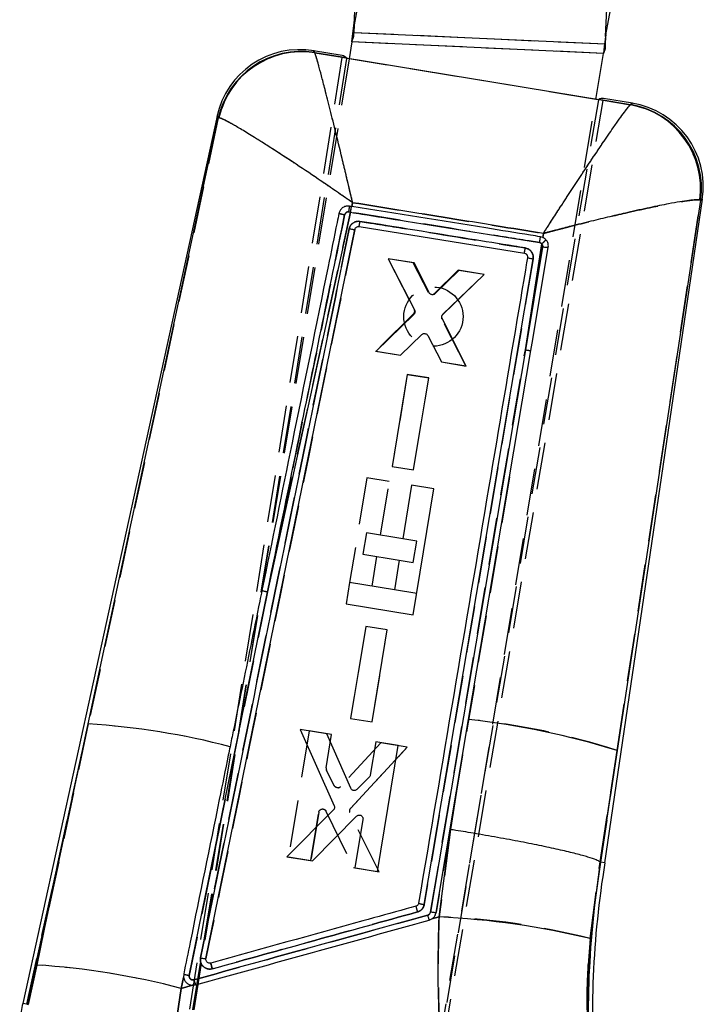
# Model space of a CAD drawing. Extents: x 11 to 368, y 17 to 293.
# Tile 19 of 24: x 141 to 160, y 228 to 254. Entities that reach past the tile are written whole.
import ezdxf

# ---------------------------------------------------------------- set-up
doc = ezdxf.new("R2010")
doc.units = 0
doc.linetypes.add('HIDDEN', pattern=[1.905, 1.27, -0.635])
doc.layers.get('0').update_dxf_attribs({"linetype": 'CONTINUOUS'})

msp = doc.modelspace()

# ---------------------------------------------------------------- linework, layer by layer
at = {"color": 7, "linetype": 'CONTINUOUS'}
for p, q in [((150.8298, 257.3609), (150.2651, 254.2786)), ((157.0547, 253.9669), (157.6194, 257.0491)), ((150.2651, 254.2786), (150.2995, 255.0278)), ((150.2053, 253.8188), (150.2676, 254.3341)), ((150.2283, 254.0085), (150.2676, 254.3341)), ((150.2651, 254.2786), (150.2554, 254.0668)), ((157.045, 253.755), (150.2554, 254.0668)), ((150.2053, 253.8188), (150.1303, 253.3631)), ((150.2053, 253.8188), (150.2498, 253.9463)), ((156.995, 253.5071), (150.2053, 253.8188)), ((157.0547, 253.9669), (157.045, 253.755)), ((149.9442, 253.4506), (149.1645, 253.5791)), ((149.1939, 253.5319), (149.2, 253.5253)), ((149.2, 253.5253), (149.9367, 253.4038)), ((156.7906, 252.2666), (156.995, 253.5071)), ((157.0179, 253.6968), (156.995, 253.5071)), ((157.0394, 253.6346), (156.995, 253.5071)), ((149.9367, 253.4038), (149.9353, 253.3952)), ((156.9856, 252.2345), (149.9353, 253.3952)), ((149.9442, 253.4506), (149.9438, 253.4482)), ((150.061, 253.3745), (150.0539, 253.3845)), ((150.1303, 253.3631), (150.061, 253.3745)), ((156.8599, 252.2552), (156.7906, 252.2666)), ((156.8674, 252.2605), (156.8599, 252.2552)), ((156.9856, 252.2345), (156.9866, 252.2408)), ((156.9866, 252.2408), (157.7233, 252.1193)), ((156.9942, 252.2855), (156.9948, 252.2892)), ((157.7793, 252.16), (156.9948, 252.2892)), ((157.7233, 252.1193), (157.7346, 252.1246)), ((146.5624, 251.8143), (141.3123, 227.8438)), ((143.0845, 235.3937), (146.5954, 251.7695)), ((146.6123, 251.7679), (146.5954, 251.7695)), ((157.0346, 231.6448), (159.6676, 249.5748)), ((159.6203, 249.543), (157.3629, 234.6775)), ((159.6203, 249.543), (159.5973, 249.5493)), ((150.1914, 249.3764), (150.142, 249.3844)), ((150.2009, 249.3749), (150.1914, 249.3764)), ((150.223, 249.476), (150.2009, 249.3749)), ((150.1664, 249.218), (147.9238, 238.9638)), ((150.1186, 249.2256), (150.1664, 249.218)), ((146.2625, 229.0534), (150.2819, 248.7494)), ((150.3977, 248.8294), (154.8614, 248.1108)), ((155.3564, 248.5369), (155.2956, 248.5548)), ((155.3564, 248.5369), (155.3734, 248.6469)), ((154.8862, 245.5012), (155.3295, 248.3634)), ((155.3532, 248.2783), (154.8862, 245.5012)), ((151.8841, 247.8464), (151.1781, 247.9628)), ((151.1781, 247.9628), (151.8953, 246.5767)), ((152.1553, 230.5162), (155.0949, 247.959)), ((154.9467, 248.0043), (154.9455, 247.9933)), ((152.2887, 247.0457), (151.8841, 247.8464)), ((153.0947, 247.6467), (152.4509, 247.0186)), ((153.7753, 247.5345), (153.0947, 247.6467)), ((152.6634, 246.4632), (153.7753, 247.5345)), ((151.8761, 246.4575), (150.8578, 245.4641)), ((153.2909, 245.0628), (152.6433, 246.3443)), ((151.5131, 245.356), (152.0922, 245.9127)), ((152.2529, 245.8858), (152.6228, 245.173)), ((150.8578, 245.4641), (151.5131, 245.356)), ((154.8862, 245.5012), (152.3268, 230.3117)), ((154.4604, 242.0701), (155.0367, 245.485)), ((152.6228, 245.173), (153.2909, 245.0628)), ((151.699, 244.8364), (151.2903, 242.3522)), ((152.2787, 244.7408), (151.699, 244.8364)), ((151.87, 242.2566), (152.2787, 244.7408)), ((151.2903, 242.3522), (151.87, 242.2566)), ((153.3548, 235.5155), (154.4604, 242.0701)), ((151.8138, 241.8436), (151.575, 240.3941)), ((152.4187, 241.7439), (151.8138, 241.8436)), ((151.8582, 238.3409), (152.4187, 241.7439)), ((150.5937, 240.5558), (150.4982, 239.976)), ((151.575, 240.3941), (150.5937, 240.5558)), ((150.4982, 239.976), (151.4795, 239.8143)), ((151.4795, 239.8143), (151.3487, 239.0203)), ((150.1405, 239.2193), (150.045, 238.6395)), ((151.3487, 239.0203), (150.1405, 239.2193)), ((145.811, 228.5999), (147.9238, 238.9638)), ((150.045, 238.6395), (151.8582, 238.3409)), ((150.5775, 238.0282), (150.1688, 235.544)), ((151.1572, 237.9326), (150.5775, 238.0282)), ((150.7485, 235.4484), (151.1572, 237.9326)), ((150.1688, 235.544), (150.7485, 235.4484)), ((153.0281, 233.5777), (153.3548, 235.5155)), ((143.0845, 235.3937), (141.4257, 227.82)), ((141.6905, 228.8816), (143.0845, 235.3937)), ((149.5223, 235.1277), (148.8037, 235.2462)), ((148.8037, 235.2462), (149.7258, 233.1835)), ((150.1702, 233.6566), (149.5223, 235.1277)), ((150.8464, 234.9093), (150.6984, 234.0098)), ((151.4514, 234.8095), (150.8464, 234.9093)), ((150.8911, 231.4047), (151.4514, 234.8095)), ((157.3629, 234.6775), (156.9041, 231.6652)), ((156.9201, 231.6626), (157.3629, 234.6775)), ((150.6695, 233.9541), (150.3351, 233.6249)), ((152.475, 230.2959), (153.0281, 233.5777)), ((152.8662, 232.5421), (153.0281, 233.5777)), ((149.705, 233.0705), (148.4455, 231.8081)), ((149.1385, 231.6938), (150.3292, 232.9038)), ((150.502, 232.8158), (150.2862, 231.5045)), ((152.5555, 230.1799), (152.8662, 232.5421)), ((148.4455, 231.8081), (149.1385, 231.6938)), ((150.2862, 231.5045), (150.8911, 231.4047)), ((156.9045, 231.665), (156.6375, 229.5952)), ((156.9041, 231.6652), (156.9045, 231.665)), ((156.9201, 231.6626), (156.9045, 231.665)), ((157.0342, 231.6448), (156.9201, 231.6626)), ((152.3656, 230.1273), (152.5555, 230.1799)), ((141.4597, 227.8128), (141.6905, 228.8816)), ((145.6583, 228.5478), (145.5936, 228.2502)), ((145.66, 228.6388), (145.6583, 228.5478)), ((145.6583, 228.5478), (145.6615, 228.5314)), ((145.5936, 228.2502), (145.4157, 227.0458)), ((145.5936, 228.2502), (145.8995, 228.335)), ((145.8995, 228.335), (145.9765, 228.3439)), ((141.4257, 227.82), (141.4596, 227.8129))]:
    msp.add_line(p, q, dxfattribs=at)
at = {"color": 7, "linetype": 'HIDDEN'}
for p, q in [((157.0547, 253.9669), (157.0891, 254.7161)), ((157.045, 253.755), (150.2554, 254.0668)), ((157.0572, 254.0224), (156.995, 253.5071)), ((157.0572, 254.0224), (157.0179, 253.6968)), ((150.2053, 253.8188), (150.2283, 254.0085)), ((156.995, 253.5071), (150.2053, 253.8188)), ((149.2, 253.5253), (149.1939, 253.5319)), ((150.0539, 253.3845), (149.2, 253.5253)), ((149.9353, 253.3952), (144.7347, 220.9415)), ((150.061, 253.3745), (144.8075, 220.6569)), ((150.1303, 253.3631), (145.8024, 227.0901)), ((156.7906, 252.2666), (150.1303, 253.3631)), ((156.8599, 252.2552), (150.6395, 215.4236)), ((150.7592, 215.438), (156.9856, 252.2345)), ((152.4627, 225.993), (156.7906, 252.2666)), ((157.7233, 252.1193), (156.8674, 252.2605)), ((157.7346, 252.1246), (157.7233, 252.1193)), ((146.5954, 251.7695), (143.0845, 235.3937)), ((146.5954, 251.7695), (146.6123, 251.7679)), ((157.3629, 234.6775), (159.6203, 249.543)), ((159.5973, 249.5493), (159.6203, 249.543)), ((150.142, 249.3844), (150.1914, 249.3764)), ((150.2009, 249.3749), (150.223, 249.476)), ((147.9238, 238.9638), (150.1664, 249.218)), ((150.1664, 249.218), (150.1189, 249.2255)), ((155.3734, 248.6469), (155.3564, 248.5369)), ((155.3295, 248.3634), (154.8862, 245.5012)), ((154.8862, 245.5012), (155.3532, 248.2783)), ((151.178, 247.9623), (151.8875, 246.591)), ((151.8586, 247.8504), (151.178, 247.9623)), ((155.0949, 247.959), (152.1553, 230.5162)), ((152.267, 247.0489), (151.8586, 247.8504)), ((153.0694, 247.6511), (152.4293, 247.0225)), ((153.7753, 247.535), (153.0694, 247.6511)), ((152.6514, 246.4521), (153.7753, 247.535)), ((151.8684, 246.4719), (150.844, 245.4659)), ((153.2773, 245.0655), (152.6314, 246.3331)), ((151.5121, 245.356), (152.0911, 245.9125)), ((152.252, 245.8864), (152.6219, 245.1734)), ((150.844, 245.4659), (151.5121, 245.356)), ((152.3268, 230.3117), (154.8862, 245.5012)), ((152.6219, 245.1734), (153.2773, 245.0655)), ((151.6994, 244.8362), (151.2898, 242.3522)), ((152.2792, 244.7408), (151.6994, 244.8362)), ((151.6994, 244.8362), (152.2792, 244.7408)), ((151.8695, 242.2568), (152.2792, 244.7408)), ((151.2898, 242.3522), (151.8695, 242.2568)), ((154.4604, 242.0701), (152.475, 230.2959)), ((150.6056, 242.0426), (150.1405, 239.2193)), ((151.2105, 241.9429), (150.6056, 242.0426)), ((150.9718, 240.4935), (151.2105, 241.9429)), ((151.9531, 240.3318), (151.5752, 240.3941)), ((151.8576, 239.7521), (151.9531, 240.3318)), ((150.7455, 239.1197), (150.8763, 239.9137)), ((151.4797, 239.8143), (151.8576, 239.7521)), ((147.9238, 238.9638), (145.811, 228.5999)), ((151.9537, 238.9206), (151.349, 239.0202)), ((150.5779, 238.028), (150.1683, 235.5439)), ((151.1577, 237.9326), (150.5779, 238.028)), ((150.748, 235.4485), (151.1577, 237.9326)), ((150.1683, 235.5439), (150.748, 235.4485)), ((141.4257, 227.82), (143.0845, 235.3937)), ((143.0845, 235.3937), (141.6905, 228.8816)), ((149.0509, 235.2049), (148.4895, 231.8003)), ((149.6559, 235.1054), (149.0509, 235.2049)), ((149.5076, 234.206), (149.6559, 235.1054)), ((150.9801, 234.8875), (149.8946, 233.702)), ((151.6987, 234.7693), (150.9801, 234.8875)), ((150.1638, 233.1114), (151.6987, 234.7693)), ((151.6987, 234.7693), (150.1638, 233.1114)), ((156.9041, 231.6652), (157.3629, 234.6775)), ((157.3629, 234.6775), (156.9201, 231.6626)), ((149.7283, 233.7248), (149.5171, 234.1439)), ((153.0281, 233.5777), (152.8662, 232.5421)), ((149.0944, 231.7008), (149.3107, 233.012)), ((149.3107, 233.012), (149.0944, 231.7008)), ((149.5025, 233.04), (150.2422, 231.512)), ((150.9353, 231.3979), (150.1472, 232.9977)), ((152.8662, 232.5421), (152.5555, 230.1799)), ((148.4895, 231.8003), (149.0944, 231.7008)), ((150.2422, 231.512), (150.9353, 231.3979)), ((156.6375, 229.5952), (156.9045, 231.665)), ((152.3666, 230.1282), (152.293, 230.0936)), ((152.5555, 230.1799), (152.3656, 230.1273)), ((146.115, 229.0749), (146.1712, 229.0643)), ((146.2509, 229.0527), (146.2626, 229.0536)), ((141.6905, 228.8816), (141.4597, 227.8128)), ((145.5936, 228.2502), (145.6583, 228.5478)), ((145.4157, 227.0458), (145.5936, 228.2502)), ((145.8995, 228.335), (145.5936, 228.2502)), ((145.9765, 228.3439), (145.8919, 228.3354))]:
    msp.add_line(p, q, dxfattribs=at)
at = {"color": 7, "linetype": 'CONTINUOUS', "flags": 128}
for points in [[(150.2498, 253.9463), (150.2505, 253.962), (150.2513, 253.9776), (150.252, 253.993), (150.2527, 254.0082), (150.2533, 254.0232), (150.254, 254.0379), (150.2547, 254.0525), (150.2554, 254.0668)], [(157.045, 253.755), (157.0443, 253.7407), (157.0436, 253.7262), (157.043, 253.7114), (157.0423, 253.6964), (157.0416, 253.6812), (157.0409, 253.6658), (157.0402, 253.6503), (157.0394, 253.6346)], [(155.0367, 245.485), (155.0858, 245.7758), (155.2882, 246.9746), (155.5055, 248.2619)]]:
    msp.add_lwpolyline(points, dxfattribs=at)
at = {"color": 8, "linetype": 'CONTINUOUS', "flags": 128}
for points in [[(149.1645, 253.5791), (149.1678, 253.5738), (149.1939, 253.5319)], [(157.7346, 252.1246), (157.7743, 252.1561), (157.7793, 252.16)], [(146.5954, 251.7695), (146.5661, 251.8093), (146.5624, 251.8143)], [(159.6676, 249.5748), (159.6624, 249.5713), (159.6203, 249.543)]]:
    msp.add_lwpolyline(points, dxfattribs=at)
at = {"color": 7, "linetype": 'HIDDEN', "flags": 128}
for points in [[(149.1939, 253.5319), (149.1678, 253.5738), (149.1645, 253.5791)], [(157.7793, 252.16), (157.7743, 252.1561), (157.7346, 252.1246)], [(146.5624, 251.8143), (146.5661, 251.8093), (146.5954, 251.7695)], [(159.6203, 249.543), (159.6624, 249.5713), (159.6676, 249.5748)]]:
    msp.add_lwpolyline(points, dxfattribs=at)
at = {"color": 7, "linetype": 'HIDDEN'}
msp.add_circle((152.4036, 246.3989), 0.8, dxfattribs=at)
at = {"color": 7, "linetype": 'CONTINUOUS'}
for centre, radius, start, end in [((148.7933, 251.3257), 2.2838, 80.18052, 168.14043), ((148.8288, 251.2733), 2.2879, 80.81814, 167.47367), ((148.8467, 251.2617), 2.291, 81.12726, 167.23729), ((157.4081, 249.9066), 2.2838, 351.18663, 81.13878), ((157.3268, 249.8619), 2.2919, 352.16185, 80.03666), ((157.3557, 249.8683), 2.2879, 351.82607, 80.46574), ((147.1216, 249.7474), 3.0421, 350.12227, 353.14623), ((136.4544, 251.4646), 13.8948, 350.69509, 351.35664), ((139.7603, 250.6006), 10.7838, 350.54656, 351.3105), ((144.4576, 250.2377), 10.9679, 350.33197, 351.17371), ((154.6082, 249.2155), 1.1164, 310.24903, 318.41293), ((146.4688, 249.5719), 8.5187, 350.12436, 351.08706), ((155.0307, 246.1363), 0.6514, 257.17977, 270.52553), ((148.0424, 239.7304), 0.7758, 249.77232, 261.20665), ((150.8286, 213.4276), 22.2319, 72.90773, 83.47544), ((141.8506, 215.4591), 19.9727, 75.31882, 86.45798), ((181.941, 227.5431), 25.3578, 170.65049, 184.6459), ((181.941, 227.5431), 25.2419, 170.64816, 184.6459), ((160.6775, 232.785), 9.0484, 194.82461, 195.84812), ((152.2324, 231.2036), 0.6917, 250.65793, 263.59611), ((151.5065, 208.3153), 21.8897, 76.44358, 87.25313), ((140.3706, 208.3415), 20.5825, 75.29991, 86.32328), ((154.5041, 230.7837), 8.8698, 195.04078, 195.96638), ((153.8822, 225.3207), 12.8206, 168.65046, 170.6459)]:
    msp.add_arc(centre, radius, start, end, dxfattribs=at)
at = {"color": 7, "linetype": 'HIDDEN'}
for centre, radius, start, end in [((148.8288, 251.2733), 2.2879, 80.81814, 167.47367), ((148.8467, 251.2617), 2.291, 81.12726, 167.23729), ((157.3268, 249.8619), 2.2919, 352.16185, 80.03666), ((157.3556, 249.8683), 2.2879, 351.8261, 80.46571), ((147.0884, 249.7473), 3.0751, 350.23153, 353.22302), ((136.4544, 251.4646), 13.8948, 350.69509, 351.35664), ((140.5542, 250.5246), 9.9883, 350.22864, 351.05342), ((143.5155, 250.3273), 11.9127, 350.66804, 351.44304), ((154.6082, 249.2155), 1.1164, 310.24903, 318.41293), ((147.237, 249.5011), 7.7501, 349.66634, 350.72456), ((152.3576, 247.0964), 0.1029, 271.44018, 314.13599), ((151.797, 246.5444), 0.1017, 314.56194, 27.26724), ((152.722, 246.3791), 0.1016, 133.98878, 206.9093), ((155.0307, 246.1363), 0.6514, 257.17977, 270.52553), ((148.0424, 239.7304), 0.7758, 249.77232, 261.20665), ((151.4747, 216.5178), 19.0904, 72.03511, 84.34805), ((141.8506, 215.4591), 19.9727, 75.31882, 86.45798), ((149.6075, 234.1895), 0.1012, 170.63257, 206.7411), ((149.8192, 233.772), 0.1029, 278.04168, 317.1325), ((150.2405, 233.0421), 0.1034, 137.95359, 205.48436), ((181.941, 227.5431), 25.3578, 170.65049, 184.6459), ((160.9437, 232.8393), 9.3196, 194.72895, 195.72269), ((152.2335, 231.2083), 0.6965, 250.70136, 263.55001), ((151.9463, 211.3862), 18.8036, 75.55319, 88.14352), ((140.3706, 208.3415), 20.5825, 75.29991, 86.32328), ((253.7404, 258.311), 111.853, 195.46688, 195.540278)]:
    msp.add_arc(centre, radius, start, end, dxfattribs=at)
at = {"color": 7, "linetype": 'CONTINUOUS'}
for centre, major_axis, start_param, end_param in [((145.1258, 223.384), (4.8178, 30.0667), 6.22705, 6.2828694), ((151.9148, 222.2657), (5.0806, 30.0234), 0.0003159, 0.0570812)]:
    msp.add_ellipse(centre, major_axis=major_axis, ratio=0.0699281, start_param=start_param, end_param=end_param, dxfattribs=at)
for points, knots in [([(150.223, 249.476), (150.2223, 249.479), (150.2215, 249.4825), (150.2202, 249.4882), (150.2186, 249.4948), (150.2156, 249.5073), (150.2106, 249.5286), (150.2022, 249.5643), (150.188, 249.6243), (150.1642, 249.725), (150.1239, 249.8948), (150.0551, 250.184), (149.9328, 250.6944), (149.7775, 251.3344), (149.6139, 251.9965), (149.4829, 252.5151), (149.3789, 252.9157), (149.303, 253.1972), (149.248, 253.3889), (149.2155, 253.4911), (149.2043, 253.5159), (149.2, 253.5253)], [0, 0, 0, 0, 0.0014899, 0.001741, 0.0028471, 0.0047787, 0.0080211, 0.0134643, 0.0226046, 0.0379677, 0.063854, 0.1077882, 0.1839616, 0.3255819, 0.4500057, 0.5743789, 0.6747857, 0.7751663, 0.8613577, 0.9475382, 1, 1, 1, 1]), ([(155.3734, 248.6469), (155.375, 248.6495), (155.3769, 248.6525), (155.3796, 248.6566), (155.3824, 248.6609), (155.388, 248.6696), (155.398, 248.6852), (155.4149, 248.7115), (155.4433, 248.7557), (155.4913, 248.8302), (155.5726, 248.9561), (155.6765, 249.1169), (155.8562, 249.394), (156.0908, 249.7539), (156.3763, 250.1885), (156.6768, 250.6417), (156.98, 251.0932), (157.2388, 251.4712), (157.4299, 251.7434), (157.5684, 251.9341), (157.6733, 252.0704), (157.7066, 252.103), (157.7233, 252.1193)], [0, 0, 0, 0, 0.0014906, 0.0017218, 0.0023792, 0.0040089, 0.0067544, 0.0113811, 0.0191796, 0.0323325, 0.0545583, 0.0923202, 0.1262052, 0.2178361, 0.3084062, 0.398966, 0.5203603, 0.6417011, 0.7281709, 0.8146255, 0.9073193, 1, 1, 1, 1]), ([(150.223, 249.476), (150.2205, 249.4777), (150.2176, 249.4798), (150.2127, 249.4831), (150.2072, 249.487), (150.1965, 249.4944), (150.1786, 249.5068), (150.1484, 249.5277), (150.0976, 249.5628), (150.0123, 249.6218), (149.8683, 249.7211), (149.6221, 249.8899), (149.1855, 250.1868), (148.6326, 250.5568), (148.0522, 250.9359), (147.5899, 251.2295), (147.2248, 251.4528), (146.9606, 251.6064), (146.7715, 251.707), (146.6617, 251.7567), (146.6258, 251.7648), (146.6123, 251.7679)], [0, 0, 0, 0, 0.00148985, 0.00174103, 0.0028455, 0.00477648, 0.0080179, 0.01345944, 0.02259772, 0.03795802, 0.06384087, 0.10777112, 0.1839426, 0.32558166, 0.45000532, 0.57437825, 0.67478461, 0.7751647, 0.86135645, 0.94753734, 1, 1, 1, 1]), ([(159.5973, 249.5493), (159.5666, 249.5523), (159.5052, 249.5582), (159.3149, 249.5389), (159.0648, 249.5013), (158.7204, 249.4393), (158.2549, 249.3448), (157.7102, 249.2245), (157.1708, 249.0987), (156.6587, 248.9749), (156.2381, 248.87), (155.9163, 248.788), (155.7301, 248.74), (155.5846, 248.7022), (155.4987, 248.6798), (155.4477, 248.6664), (155.4175, 248.6585), (155.3996, 248.6538), (155.3895, 248.6511), (155.3845, 248.6498), (155.3798, 248.6486), (155.3763, 248.6477), (155.3734, 248.6469)], [0, 0, 0, 0, 0.0926808, 0.1853747, 0.2718291, 0.3582985, 0.4796395, 0.6010339, 0.6916026, 0.7821819, 0.8738086, 0.9076803, 0.9454435, 0.9676696, 0.9808221, 0.9886202, 0.9932467, 0.995992, 0.9976215, 0.9982784, 0.9985096, 1, 1, 1, 1]), ([(150.142, 249.3844), (150.1117, 249.386), (150.0484, 249.3894), (149.9616, 249.3516), (149.8955, 249.2893), (149.864, 249.2297), (149.8553, 249.1934), (149.8532, 249.1847)], [0, 0, 0, 0, 0.2330219, 0.4882877, 0.7093391, 0.9303553, 1, 1, 1, 1]), ([(155.2956, 248.5547), (155.2056, 248.5692), (154.7148, 248.6483), (153.0165, 248.9216), (151.4083, 249.1805), (150.2009, 249.3749)], [0, 0, 0, 0, 0.0529959, 0.2890259, 1, 1, 1, 1]), ([(155.3734, 248.6469), (154.5241, 248.7834), (152.8073, 249.0594), (151.0906, 249.3361), (150.223, 249.476)], [0, 0, 0, 0, 0.4946651, 1, 1, 1, 1]), ([(149.8532, 249.1847), (149.8366, 249.1037), (149.7389, 248.6255), (149.3168, 246.5587), (148.6402, 243.2457), (148.045, 240.3297), (147.7741, 239.0025)], [0, 0, 0, 0, 0.0238653, 0.1408874, 0.6089754, 1, 1, 1, 1]), ([(147.9238, 238.9638), (148.1945, 240.2877), (148.8884, 243.6815), (149.5829, 247.0751), (150.0064, 249.1449)], [0, 0, 0, 0, 0.3900924, 1, 1, 1, 1]), ([(150.0064, 249.1449), (149.9964, 249.147), (149.9763, 249.1511), (149.9473, 249.1576), (149.9204, 249.1639), (149.8969, 249.1698), (149.8775, 249.1752), (149.8634, 249.1796), (149.8554, 249.1828), (149.8538, 249.1841), (149.8532, 249.1847)], [0, 0, 0, 0, 0.1300835, 0.2601607, 0.3902425, 0.5203225, 0.6504033, 0.7804838, 0.9105642, 1, 1, 1, 1]), ([(150.0064, 249.1449), (150.0079, 249.1507), (150.0122, 249.1674), (150.0274, 249.1923), (150.0534, 249.2144), (150.0853, 249.2273), (150.1076, 249.2261), (150.1186, 249.2256)], [0, 0, 0, 0, 0.1170742, 0.3412774, 0.563678, 0.783652, 1, 1, 1, 1]), ([(150.4203, 248.9714), (150.3944, 248.9731), (150.3399, 248.9767), (150.2596, 248.9488), (150.1911, 248.8962), (150.1486, 248.8329), (150.1366, 248.7885), (150.132, 248.7717)], [0, 0, 0, 0, 0.2003674, 0.4217095, 0.6430729, 0.8645069, 1, 1, 1, 1]), ([(150.1664, 249.218), (150.2666, 249.2018), (150.7677, 249.1211), (152.4688, 248.847), (154.0696, 248.5891), (155.2697, 248.3957)], [0, 0, 0, 0, 0.0589074, 0.2945368, 1, 1, 1, 1]), ([(154.8847, 248.252), (154.7845, 248.2682), (154.2835, 248.3489), (152.7954, 248.5887), (151.4074, 248.8123), (150.4203, 248.9714)], [0, 0, 0, 0, 0.0673376, 0.3366883, 1, 1, 1, 1]), ([(150.132, 248.7717), (149.4627, 245.4917), (148.1229, 238.9264), (146.7847, 232.3605), (146.115, 229.0749)], [0, 0, 0, 0, 0.4995936, 1, 1, 1, 1]), ([(150.132, 248.7717), (150.1515, 248.7678), (150.1905, 248.7601), (150.2398, 248.752), (150.2746, 248.7476), (150.2795, 248.7489), (150.2819, 248.7495)], [0, 0, 0, 0, 0.24999855, 0.49999986, 0.75000105, 1, 1, 1, 1]), ([(150.2819, 248.7494), (150.2853, 248.7603), (150.2922, 248.7823), (150.3155, 248.8086), (150.3455, 248.8259), (150.3745, 248.8318), (150.3918, 248.83), (150.3977, 248.8294)], [0, 0, 0, 0, 0.2210855, 0.4421612, 0.6634263, 0.885026, 1, 1, 1, 1]), ([(155.4432, 248.4744), (155.4247, 248.492), (155.3984, 248.5169), (155.3659, 248.5323), (155.3564, 248.5369)], [0, 0, 0, 0, 0.70605339, 1, 1, 1, 1]), ([(155.5055, 248.2619), (155.5073, 248.2937), (155.5107, 248.3542), (155.4811, 248.4272), (155.4533, 248.4619), (155.4432, 248.4744)], [0, 0, 0, 0, 0.4152403, 0.7892071, 1, 1, 1, 1]), ([(155.0949, 247.959), (155.0968, 247.9804), (155.1014, 248.0304), (155.0798, 248.108), (155.0314, 248.1796), (154.9635, 248.2317), (154.9102, 248.2455), (154.8847, 248.2521)], [0, 0, 0, 0, 0.16107348, 0.37533653, 0.58953513, 0.80367629, 1, 1, 1, 1]), ([(155.2697, 248.3957), (155.2811, 248.3929), (155.3038, 248.3872), (155.321, 248.3713), (155.3295, 248.3634)], [0, 0, 0, 0, 0.5022485, 1, 1, 1, 1]), ([(155.3295, 248.3634), (155.3361, 248.3542), (155.3493, 248.3356), (155.3558, 248.305), (155.354, 248.286), (155.3532, 248.2783)], [0, 0, 0, 0, 0.3709595, 0.7459255, 1, 1, 1, 1]), ([(155.5055, 248.2619), (155.5035, 248.2612), (155.4994, 248.2599), (155.4737, 248.2615), (155.4358, 248.2658), (155.3934, 248.2717), (155.3652, 248.2763), (155.3532, 248.2783)], [0, 0, 0, 0, 0.20138958, 0.41891965, 0.63645463, 0.84521561, 1, 1, 1, 1]), ([(154.9455, 247.9933), (154.9345, 247.9283), (154.8561, 247.4638), (154.5078, 245.4007), (153.5375, 239.6517), (152.6357, 234.302), (152.0034, 230.5509)], [0, 0, 0, 0, 0.0111742, 0.0799075, 0.3548404, 1, 1, 1, 1]), ([(154.8614, 248.1108), (154.8725, 248.1078), (154.8949, 248.1018), (154.9223, 248.0793), (154.9409, 248.0498), (154.9471, 248.0232), (154.9468, 248.008), (154.9467, 248.0043)], [0, 0, 0, 0, 0.2312717, 0.4625628, 0.693612, 0.9242701, 1, 1, 1, 1]), ([(154.9455, 247.9933), (154.9476, 247.9918), (154.9519, 247.9886), (154.9861, 247.9799), (155.0357, 247.9694), (155.0751, 247.9625), (155.0949, 247.959)], [0, 0, 0, 0, 0.2469264, 0.4979513, 0.7489766, 1, 1, 1, 1]), ([(152.3448, 246.9961), (152.3343, 247.0011), (152.3134, 247.0112), (152.2965, 247.0313), (152.2899, 247.0436), (152.2887, 247.0457)], [0, 0, 0, 0, 0.4521127, 0.9042189, 1, 1, 1, 1]), ([(152.4509, 247.0186), (152.4416, 247.0114), (152.4231, 246.997), (152.3883, 246.9887), (152.3616, 246.9906), (152.3477, 246.9952), (152.3448, 246.9961)], [0, 0, 0, 0, 0.30688912, 0.61379439, 0.92041212, 1, 1, 1, 1]), ([(151.8953, 246.5767), (151.8996, 246.566), (151.9081, 246.5446), (151.9063, 246.5097), (151.8953, 246.4794), (151.8819, 246.4641), (151.8761, 246.4575)], [0, 0, 0, 0, 0.2653611, 0.5307049, 0.7961578, 1, 1, 1, 1]), ([(152.6433, 246.3443), (152.6391, 246.355), (152.6308, 246.3765), (152.6329, 246.4115), (152.6442, 246.4416), (152.6577, 246.4567), (152.6634, 246.4632)], [0, 0, 0, 0, 0.2661523, 0.532308, 0.7985679, 1, 1, 1, 1]), ([(152.0922, 245.9127), (152.1015, 245.9197), (152.1201, 245.9338), (152.1558, 245.9427), (152.1796, 245.9384), (152.1918, 245.9362)], [0, 0, 0, 0, 0.3262315, 0.6524624, 1, 1, 1, 1]), ([(152.1918, 245.9362), (152.2025, 245.9317), (152.224, 245.9228), (152.2432, 245.9026), (152.2509, 245.8892), (152.2529, 245.8858)], [0, 0, 0, 0, 0.4268099, 0.8536005, 1, 1, 1, 1]), ([(147.7741, 239.0025), (147.7541, 238.9043), (147.653, 238.4089), (147.3947, 237.1432), (147.1275, 235.8338), (146.9414, 234.9215), (146.9125, 234.7797)], [0, 0, 0, 0, 0.0697468, 0.3519363, 0.8992652, 1, 1, 1, 1]), ([(146.9125, 234.7797), (146.8968, 234.7028), (146.8001, 234.2286), (146.4412, 232.4697), (146.0395, 230.4996), (145.7188, 228.9268), (145.66, 228.6388)], [0, 0, 0, 0, 0.0375996, 0.2316503, 0.8592939, 1, 1, 1, 1]), ([(150.6984, 234.0098), (150.6956, 233.9986), (150.6902, 233.9778), (150.6761, 233.9616), (150.6695, 233.9541)], [0, 0, 0, 0, 0.5355004, 1, 1, 1, 1]), ([(150.2178, 233.6068), (150.2078, 233.613), (150.1876, 233.6255), (150.176, 233.6461), (150.1702, 233.6566)], [0, 0, 0, 0, 0.4946302, 1, 1, 1, 1]), ([(150.3351, 233.6249), (150.3258, 233.6176), (150.3071, 233.6032), (150.2721, 233.5949), (150.2413, 233.5971), (150.2241, 233.6042), (150.2178, 233.6068)], [0, 0, 0, 0, 0.2790905, 0.5582064, 0.8367742, 1, 1, 1, 1]), ([(149.7258, 233.1835), (149.7294, 233.1724), (149.7365, 233.1501), (149.7323, 233.1146), (149.7202, 233.0878), (149.7088, 233.0748), (149.705, 233.0705)], [0, 0, 0, 0, 0.2866866, 0.5733593, 0.8599898, 1, 1, 1, 1]), ([(150.3292, 232.9038), (150.3381, 232.9112), (150.3557, 232.9259), (150.3895, 232.9351), (150.4193, 232.934), (150.4362, 232.9278), (150.4423, 232.9255)], [0, 0, 0, 0, 0.2798399, 0.5597141, 0.8390142, 1, 1, 1, 1]), ([(150.4423, 232.9255), (150.4524, 232.9199), (150.4724, 232.9087), (150.4931, 232.8804), (150.5043, 232.8483), (150.5027, 232.8263), (150.502, 232.8158)], [0, 0, 0, 0, 0.2550338, 0.5100376, 0.7655661, 1, 1, 1, 1]), ([(156.9041, 231.6652), (156.8753, 231.6838), (156.8177, 231.7208), (156.5916, 231.797), (156.2671, 231.8861), (155.8469, 231.9867), (155.3422, 232.0958), (154.7696, 232.2102), (154.1432, 232.3268), (153.5252, 232.4347), (153.0948, 232.5056), (152.8898, 232.5383), (152.8662, 232.5421)], [0, 0, 0, 0, 0.11222703, 0.22445406, 0.33668096, 0.44890799, 0.56113723, 0.67336643, 0.7855995, 0.89783263, 0.98822796, 1, 1, 1, 1]), ([(151.9304, 230.4699), (151.8437, 230.4459), (151.3658, 230.3135), (149.5188, 229.8019), (147.7585, 229.3143), (146.3894, 228.935)], [0, 0, 0, 0, 0.04690378, 0.25873969, 1, 1, 1, 1]), ([(152.0034, 230.5509), (152.0005, 230.5401), (151.9945, 230.518), (151.9723, 230.4909), (151.949, 230.4758), (151.9343, 230.4711), (151.9304, 230.4699)], [0, 0, 0, 0, 0.28947065, 0.59477827, 0.8928109, 1, 1, 1, 1]), ([(151.9731, 230.314), (151.9853, 230.318), (152.0246, 230.3309), (152.0831, 230.3715), (152.1349, 230.4384), (152.1487, 230.4912), (152.1553, 230.5162)], [0, 0, 0, 0, 0.1346315, 0.4325545, 0.7305839, 1, 1, 1, 1]), ([(152.2534, 230.2305), (151.2113, 229.942), (149.1063, 229.3592), (147.0012, 228.7763), (145.9382, 228.4819)], [0, 0, 0, 0, 0.4950144, 1, 1, 1, 1]), ([(145.9765, 228.3439), (147.0292, 228.6355), (149.1347, 229.2188), (151.2402, 229.802), (152.293, 230.0936)], [0, 0, 0, 0, 0.50000007, 1, 1, 1, 1]), ([(146.431, 228.7795), (147.3546, 229.0352), (149.202, 229.5468), (151.0493, 230.0582), (151.9731, 230.314)], [0, 0, 0, 0, 0.4999625, 1, 1, 1, 1]), ([(152.3268, 230.3117), (152.3248, 230.3038), (152.32, 230.2846), (152.3019, 230.2581), (152.2776, 230.239), (152.26, 230.2328), (152.2534, 230.2305)], [0, 0, 0, 0, 0.2129439, 0.5149859, 0.8170168, 1, 1, 1, 1]), ([(152.293, 230.0936), (152.2924, 230.0952), (152.2914, 230.0984), (152.284, 230.1236), (152.2734, 230.1607), (152.2639, 230.1939), (152.2573, 230.2175), (152.2551, 230.2251), (152.2536, 230.2305)], [0, 0, 0, 0, 0.2238268, 0.4476485, 0.6714779, 0.8953069, 0.9255541, 1, 1, 1, 1]), ([(152.293, 230.0936), (152.3175, 230.1027), (152.3428, 230.1121), (152.365, 230.1269), (152.3656, 230.1273)], [0, 0, 0, 0, 0.97248186, 1, 1, 1, 1]), ([(152.475, 230.2954), (152.4731, 230.2947), (152.4695, 230.2933), (152.4431, 230.295), (152.4047, 230.2995), (152.3689, 230.3048), (152.3426, 230.309), (152.3327, 230.3107), (152.3268, 230.3117)], [0, 0, 0, 0, 0.2178523, 0.4357047, 0.6535634, 0.8714184, 0.9234621, 1, 1, 1, 1]), ([(152.3656, 230.1273), (152.3853, 230.1432), (152.4274, 230.1772), (152.462, 230.2391), (152.4717, 230.2814), (152.475, 230.2959)], [0, 0, 0, 0, 0.3673736, 0.7841279, 1, 1, 1, 1]), ([(152.745, 224.9528), (152.7029, 225.3816), (152.6186, 226.2392), (152.55, 227.5446), (152.5218, 228.86), (152.5443, 229.74), (152.5555, 230.1799)], [0, 0, 0, 0, 0.2480997, 0.4962017, 0.7480982, 1, 1, 1, 1]), ([(156.6375, 229.5952), (156.6137, 229.2798), (156.5662, 228.6488), (156.5459, 227.6914), (156.5613, 226.7291), (156.6069, 226.0902), (156.6297, 225.7708)], [0, 0, 0, 0, 0.2474794, 0.4949468, 0.7474765, 1, 1, 1, 1]), ([(146.115, 229.0749), (146.1149, 229.0745), (146.1093, 229.0462), (146.1079, 228.9875), (146.134, 228.9074), (146.1758, 228.8507), (146.2293, 228.8062), (146.2959, 228.7753), (146.3707, 228.767), (146.4149, 228.7761), (146.431, 228.7795)], [0, 0, 0, 0, 0.0024714, 0.1685131, 0.3345525, 0.4846011, 0.5724847, 0.7384241, 0.9043523, 1, 1, 1, 1]), ([(146.115, 229.0749), (146.1343, 229.0712), (146.1728, 229.0637), (146.2213, 229.0558), (146.2554, 229.0517), (146.2602, 229.053), (146.2626, 229.0536)], [0, 0, 0, 0, 0.2499983, 0.5000005, 0.75, 1, 1, 1, 1]), ([(146.262, 229.0172), (146.2619, 229.018), (146.26, 229.0299), (146.2613, 229.042), (146.2625, 229.0534)], [0, 0, 0, 0, 0.0610096, 1, 1, 1, 1]), ([(146.3894, 228.935), (146.3787, 228.9332), (146.356, 228.9294), (146.3217, 228.9381), (146.2921, 228.9575), (146.2705, 228.9848), (146.2648, 229.0066), (146.262, 229.0172)], [0, 0, 0, 0, 0.1894769, 0.4026082, 0.6048244, 0.807231, 1, 1, 1, 1]), ([(146.431, 228.7795), (146.4295, 228.7851), (146.4257, 228.7989), (146.4176, 228.8289), (146.4071, 228.8676), (146.3971, 228.905), (146.3909, 228.9288), (146.3898, 228.9331), (146.3894, 228.935)], [0, 0, 0, 0, 0.0737195, 0.1793195, 0.3941175, 0.6089107, 0.8237069, 1, 1, 1, 1]), ([(145.66, 228.6388), (145.6623, 228.6373), (145.6671, 228.6342), (145.7012, 228.6245), (145.7514, 228.6123), (145.7911, 228.604), (145.811, 228.5998)], [0, 0, 0, 0, 0.2383386, 0.4922266, 0.7461143, 1, 1, 1, 1]), ([(145.6615, 228.5314), (145.6678, 228.5113), (145.6825, 228.4639), (145.7315, 228.4006), (145.8034, 228.3524), (145.8636, 228.3368), (145.8957, 228.3352), (145.8995, 228.335)], [0, 0, 0, 0, 0.1907221, 0.4492756, 0.7077384, 0.9660427, 1, 1, 1, 1]), ([(145.9382, 228.4819), (145.9262, 228.4799), (145.9029, 228.476), (145.8684, 228.4855), (145.8395, 228.5046), (145.8187, 228.5324), (145.8075, 228.5657), (145.8098, 228.5885), (145.811, 228.5999)], [0, 0, 0, 0, 0.1737615, 0.339224, 0.5045611, 0.6698312, 0.8351103, 1, 1, 1, 1]), ([(141.4257, 227.82), (141.3504, 227.8359), (141.2747, 227.8519), (141.3126, 227.8437), (141.3127, 227.8437)], [0, 0, 0, 0, 0.9961872, 1, 1, 1, 1])]:
    msp.add_open_spline(points, degree=3, knots=knots, dxfattribs=at)
at = {"color": 7, "linetype": 'HIDDEN'}
for points, knots in [([(150.223, 249.476), (150.2223, 249.479), (150.2215, 249.4825), (150.2202, 249.4882), (150.2186, 249.4948), (150.2156, 249.5073), (150.2106, 249.5286), (150.2022, 249.5643), (150.188, 249.6243), (150.1642, 249.725), (150.1239, 249.8948), (150.0551, 250.184), (149.9328, 250.6944), (149.7775, 251.3344), (149.6139, 251.9965), (149.4829, 252.5151), (149.3789, 252.9157), (149.303, 253.1972), (149.248, 253.3889), (149.2155, 253.4911), (149.2043, 253.5159), (149.2, 253.5253)], [0, 0, 0, 0, 0.0014899, 0.001741, 0.0028471, 0.0047787, 0.0080211, 0.0134643, 0.0226046, 0.0379677, 0.063854, 0.1077882, 0.1839616, 0.3255819, 0.4500057, 0.5743789, 0.6747857, 0.7751663, 0.8613577, 0.9475382, 1, 1, 1, 1]), ([(155.3734, 248.6469), (155.375, 248.6495), (155.3769, 248.6525), (155.3796, 248.6566), (155.3824, 248.6609), (155.388, 248.6696), (155.398, 248.6852), (155.4149, 248.7115), (155.4433, 248.7557), (155.4913, 248.8302), (155.5726, 248.9561), (155.6765, 249.1169), (155.8562, 249.394), (156.0908, 249.7539), (156.3763, 250.1885), (156.6768, 250.6417), (156.98, 251.0932), (157.2388, 251.4712), (157.4299, 251.7434), (157.5684, 251.9341), (157.6733, 252.0704), (157.7066, 252.103), (157.7233, 252.1193)], [0, 0, 0, 0, 0.0014906, 0.0017218, 0.0023792, 0.0040089, 0.0067544, 0.0113811, 0.0191796, 0.0323325, 0.0545583, 0.0923202, 0.1262052, 0.2178361, 0.3084062, 0.398966, 0.5203603, 0.6417011, 0.7281709, 0.8146255, 0.9073193, 1, 1, 1, 1]), ([(150.223, 249.476), (150.2205, 249.4777), (150.2176, 249.4798), (150.2127, 249.4831), (150.2072, 249.487), (150.1965, 249.4944), (150.1786, 249.5068), (150.1484, 249.5277), (150.0976, 249.5628), (150.0123, 249.6218), (149.8683, 249.7211), (149.6221, 249.8899), (149.1855, 250.1868), (148.6326, 250.5568), (148.0522, 250.9359), (147.5899, 251.2295), (147.2248, 251.4528), (146.9606, 251.6064), (146.7715, 251.707), (146.6617, 251.7567), (146.6258, 251.7648), (146.6123, 251.7679)], [0, 0, 0, 0, 0.00148985, 0.00174103, 0.0028455, 0.00477648, 0.0080179, 0.01345944, 0.02259772, 0.03795802, 0.06384087, 0.10777112, 0.1839426, 0.32558166, 0.45000532, 0.57437825, 0.67478461, 0.7751647, 0.86135645, 0.94753734, 1, 1, 1, 1]), ([(155.3734, 248.6469), (155.3763, 248.6477), (155.3798, 248.6486), (155.3845, 248.6498), (155.3895, 248.6511), (155.3996, 248.6538), (155.4175, 248.6585), (155.4477, 248.6664), (155.4987, 248.6798), (155.5846, 248.7022), (155.7301, 248.74), (155.9163, 248.788), (156.2381, 248.87), (156.6587, 248.9749), (157.1708, 249.0987), (157.7102, 249.2245), (158.2549, 249.3448), (158.7204, 249.4393), (159.0648, 249.5013), (159.3149, 249.5389), (159.5052, 249.5582), (159.5666, 249.5523), (159.5973, 249.5493)], [0, 0, 0, 0, 0.0014904, 0.0017216, 0.0023785, 0.004008, 0.0067533, 0.0113798, 0.0191779, 0.0323304, 0.0545565, 0.0923197, 0.1261914, 0.2178181, 0.3083974, 0.3989661, 0.5203605, 0.6417015, 0.7281709, 0.8146253, 0.9073192, 1, 1, 1, 1]), ([(150.223, 249.476), (151.0906, 249.3361), (152.8073, 249.0594), (154.5241, 248.7834), (155.3734, 248.6469)], [0, 0, 0, 0, 0.5053349, 1, 1, 1, 1]), ([(150.0064, 249.1449), (149.7355, 247.8211), (149.041, 244.4275), (148.347, 241.0337), (147.9238, 238.9638)], [0, 0, 0, 0, 0.3900924, 1, 1, 1, 1]), ([(150.0064, 249.1448), (149.9964, 249.1469), (149.9763, 249.151), (149.9472, 249.1575), (149.9204, 249.1638), (149.8968, 249.1698), (149.8775, 249.1751), (149.8633, 249.1796), (149.8553, 249.1827), (149.8538, 249.184), (149.8531, 249.1845)], [0, 0, 0, 0, 0.1300826, 0.2601616, 0.3902441, 0.5203244, 0.6504024, 0.7804831, 0.910565, 1, 1, 1, 1]), ([(150.1189, 249.2255), (150.113, 249.2261), (150.0962, 249.2278), (150.0681, 249.2217), (150.0391, 249.2041), (150.0165, 249.1777), (150.0098, 249.1559), (150.0064, 249.1449)], [0, 0, 0, 0, 0.1150321, 0.3330134, 0.5530835, 0.7757363, 1, 1, 1, 1]), ([(150.132, 248.7717), (150.1366, 248.7885), (150.1486, 248.8329), (150.1911, 248.8962), (150.2596, 248.9488), (150.3402, 248.9768), (150.3949, 248.973), (150.4211, 248.9712)], [0, 0, 0, 0, 0.1352432, 0.3562686, 0.5772237, 0.7981574, 1, 1, 1, 1]), ([(155.2705, 248.3956), (155.1703, 248.4117), (154.6693, 248.4925), (152.9679, 248.7666), (151.3668, 249.0246), (150.1664, 249.218)], [0, 0, 0, 0, 0.0588976, 0.2944886, 1, 1, 1, 1]), ([(150.4211, 248.9712), (150.5213, 248.9551), (151.0223, 248.8744), (152.5105, 248.6346), (153.8985, 248.411), (154.8857, 248.2519)], [0, 0, 0, 0, 0.067333, 0.3366657, 1, 1, 1, 1]), ([(146.115, 229.0749), (146.7847, 232.3605), (148.1229, 238.9264), (149.4627, 245.4917), (150.132, 248.7717)], [0, 0, 0, 0, 0.5004064, 1, 1, 1, 1]), ([(150.2819, 248.7494), (149.6122, 245.4695), (148.2716, 238.9046), (146.9326, 232.339), (146.2626, 229.0536)], [0, 0, 0, 0, 0.4995955, 1, 1, 1, 1]), ([(154.8857, 248.2519), (154.9109, 248.2453), (154.9638, 248.2315), (155.0314, 248.1796), (155.0798, 248.108), (155.1014, 248.0304), (155.0968, 247.9804), (155.0949, 247.959)], [0, 0, 0, 0, 0.1942786, 0.4089647, 0.6237083, 0.8385166, 1, 1, 1, 1]), ([(155.3295, 248.3634), (155.321, 248.3712), (155.3041, 248.3869), (155.2817, 248.3927), (155.2705, 248.3956)], [0, 0, 0, 0, 0.5004722, 1, 1, 1, 1]), ([(155.3532, 248.2783), (155.354, 248.286), (155.3558, 248.305), (155.3493, 248.3356), (155.3361, 248.3542), (155.3295, 248.3634)], [0, 0, 0, 0, 0.2540745, 0.6290405, 1, 1, 1, 1]), ([(149.8336, 233.6701), (149.8218, 233.6698), (149.7983, 233.6691), (149.7652, 233.683), (149.7416, 233.703), (149.7319, 233.7189), (149.7283, 233.7248)], [0, 0, 0, 0, 0.2780221, 0.5560337, 0.8343439, 1, 1, 1, 1]), ([(149.3107, 233.012), (149.3137, 233.0232), (149.3197, 233.0455), (149.3421, 233.0726), (149.3705, 233.0912), (149.3921, 233.095), (149.4024, 233.0968)], [0, 0, 0, 0, 0.2565527, 0.5131073, 0.7691101, 1, 1, 1, 1]), ([(149.4024, 233.0968), (149.4138, 233.0967), (149.4367, 233.0965), (149.4683, 233.0817), (149.4905, 233.0615), (149.4993, 233.0458), (149.5025, 233.04)], [0, 0, 0, 0, 0.278699, 0.5573995, 0.8364403, 1, 1, 1, 1]), ([(152.1553, 230.5162), (152.1526, 230.5036), (152.1438, 230.4632), (152.1096, 230.4009), (152.0483, 230.3423), (151.9972, 230.3231), (151.9728, 230.3139)], [0, 0, 0, 0, 0.1348238, 0.4323619, 0.7298057, 1, 1, 1, 1]), ([(145.9382, 228.4819), (147.0012, 228.7763), (149.1063, 229.3592), (151.2113, 229.942), (152.2534, 230.2305)], [0, 0, 0, 0, 0.5049856, 1, 1, 1, 1]), ([(151.9728, 230.3139), (151.0491, 230.0582), (149.2019, 229.5467), (147.3546, 229.0352), (146.431, 228.7795)], [0, 0, 0, 0, 0.5000103, 1, 1, 1, 1]), ([(152.2534, 230.2305), (152.2638, 230.2346), (152.2851, 230.2429), (152.3051, 230.2631), (152.3199, 230.2861), (152.324, 230.3013), (152.3268, 230.3117)], [0, 0, 0, 0, 0.2895708, 0.5918493, 0.7216077, 1, 1, 1, 1]), ([(152.5555, 230.1799), (152.5444, 229.7466), (152.5221, 228.8799), (152.549, 227.571), (152.6169, 226.2588), (152.7023, 225.3881), (152.745, 224.9528)], [0, 0, 0, 0, 0.2481267, 0.4962497, 0.7481259, 1, 1, 1, 1]), ([(156.6297, 225.7708), (156.6073, 226.0837), (156.5624, 226.7097), (156.5459, 227.6652), (156.565, 228.6292), (156.6133, 229.2732), (156.6375, 229.5952)], [0, 0, 0, 0, 0.2474179, 0.4948408, 0.7474147, 1, 1, 1, 1]), ([(146.431, 228.7795), (146.4254, 228.7781), (146.3921, 228.7699), (146.3278, 228.7686), (146.2476, 228.7942), (146.1938, 228.8337), (146.1505, 228.883), (146.1182, 228.9446), (146.1066, 229.0172), (146.1129, 229.0602), (146.115, 229.0749)], [0, 0, 0, 0, 0.0337136, 0.1996212, 0.3655929, 0.5156308, 0.5813988, 0.7474404, 0.9134732, 1, 1, 1, 1]), ([(146.3894, 228.935), (146.3898, 228.9331), (146.3909, 228.9288), (146.3971, 228.905), (146.4071, 228.8676), (146.4176, 228.8289), (146.4257, 228.7989), (146.4295, 228.7851), (146.431, 228.7795)], [0, 0, 0, 0, 0.17629309, 0.39108926, 0.60588253, 0.82068048, 0.92628047, 1, 1, 1, 1]), ([(145.6601, 228.6389), (145.6623, 228.6374), (145.6671, 228.6342), (145.7012, 228.6245), (145.7514, 228.6123), (145.7911, 228.6041), (145.811, 228.5999)], [0, 0, 0, 0, 0.2383392, 0.49222487, 0.74611574, 1, 1, 1, 1]), ([(145.811, 228.5999), (145.8098, 228.5882), (145.8076, 228.565), (145.8192, 228.5315), (145.8403, 228.5039), (145.8695, 228.4849), (145.9038, 228.476), (145.9267, 228.4799), (145.9382, 228.4819)], [0, 0, 0, 0, 0.1697377, 0.3350791, 0.5005598, 0.6661735, 0.8331472, 1, 1, 1, 1])]:
    msp.add_open_spline(points, degree=3, knots=knots, dxfattribs=at)

doc.saveas('drawing.dxf')
